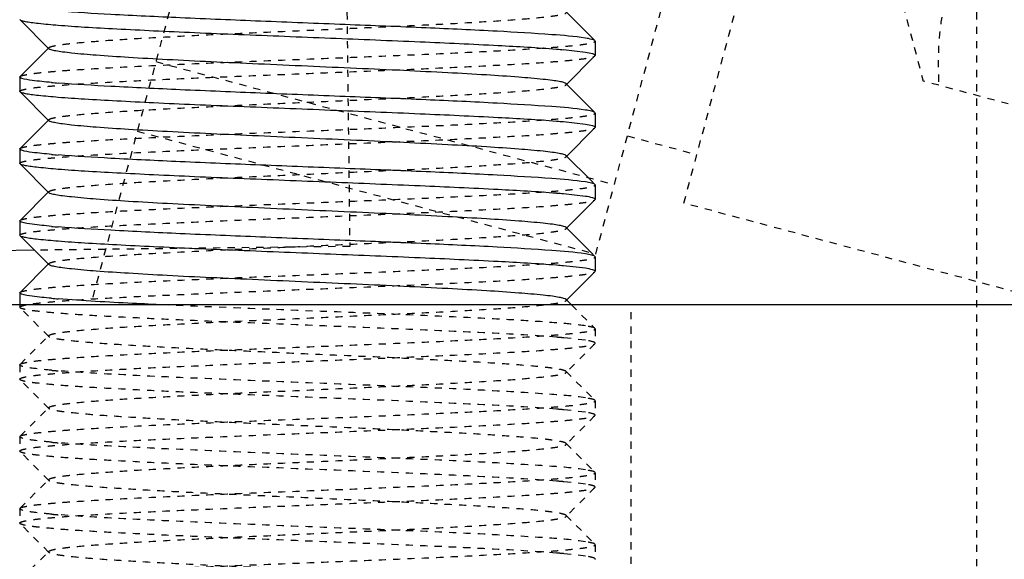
# Model space of a CAD drawing. Header units: millimetres. Extents: x -24622 to 2009, y -1603 to 2074.
# Tile 162 of 256: x 463.14 to 476.83, y 1125.61 to 1133.11. Entities that reach past the tile are written whole.
import ezdxf

# ---------------------------------------------------------------- set-up
doc = ezdxf.new("R2010")
doc.units = ezdxf.units.MM
doc.linetypes.add('HIDDEN', pattern=[0.2, 0.1, -0.1])
doc.layers.add('02___PRT_ALL_AXES', color=7, linetype='Continuous')
doc.layers.add('DEFAULT_2', color=8, linetype='HIDDEN')

msp = doc.modelspace()

# ---------------------------------------------------------------- linework, layer by layer
at = {"color": 7, "linetype": 'Continuous'}
for p, q in [((463.147, 1133.103), (463.144, 1133.109)), ((463.547, 1132.702), (463.147, 1133.103)), ((470.74, 1133.216), (471.082, 1132.874)), ((463.147, 1132.316), (463.547, 1132.716)), ((471.144, 1132.809), (471.141, 1132.816)), ((471.144, 1132.809), (471.144, 1132.609)), ((471.008, 1132.651), (470.704, 1132.685)), ((471.141, 1132.603), (470.74, 1132.202)), ((463.144, 1132.309), (463.144, 1132.109)), ((470.74, 1132.216), (471.082, 1131.874)), ((463.147, 1132.103), (463.144, 1132.109)), ((463.547, 1131.702), (463.147, 1132.103)), ((471.144, 1131.809), (471.141, 1131.816)), ((471.144, 1131.809), (471.144, 1131.609)), ((463.147, 1131.316), (463.547, 1131.716)), ((471.008, 1131.651), (470.704, 1131.685)), ((471.141, 1131.603), (470.74, 1131.202)), ((463.144, 1131.309), (463.144, 1131.109)), ((470.74, 1131.216), (471.082, 1130.874)), ((463.147, 1131.103), (463.144, 1131.109)), ((463.547, 1130.702), (463.147, 1131.103)), ((471.144, 1130.809), (471.141, 1130.816)), ((471.144, 1130.809), (471.144, 1130.609)), ((463.147, 1130.316), (463.547, 1130.716)), ((471.008, 1130.651), (470.704, 1130.685)), ((471.141, 1130.603), (470.74, 1130.202)), ((463.144, 1130.309), (463.144, 1130.109)), ((463.147, 1130.103), (463.144, 1130.109)), ((463.547, 1129.702), (463.147, 1130.103)), ((470.74, 1130.216), (471.082, 1129.874)), ((463.348, 1129.902), (448.734, 1129.723)), ((471.144, 1129.809), (471.141, 1129.816)), ((463.147, 1129.316), (463.547, 1129.716)), ((471.008, 1129.651), (470.704, 1129.685)), ((471.144, 1129.809), (471.144, 1129.609)), ((471.141, 1129.603), (470.74, 1129.202)), ((463.144, 1129.309), (463.144, 1129.142)), ((492.144, 1129.142), (342.144, 1129.142)), ((470.74, 1129.216), (470.814, 1129.142))]:
    msp.add_line(p, q, dxfattribs=at)
for centre, start, end in [((469.613, 1120.152), 85.0237, 85.4618), ((464.675, 1144.766), 265.0237, 265.4618), ((469.613, 1119.152), 85.0237, 85.4618), ((464.675, 1143.766), 265.0237, 265.4618), ((469.613, 1118.152), 85.0237, 85.4618), ((464.675, 1142.766), 265.0237, 265.4618), ((469.613, 1117.152), 85.0237, 85.4618), ((464.675, 1141.766), 265.0237, 265.4618)]:
    msp.add_arc(centre, 12.58, start, end, dxfattribs=at)
for points, start_tangent, end_tangent in [([(470.608, 1132.693), (469.796, 1132.744), (468.711, 1132.795), (467.465, 1132.846), (466.186, 1132.898), (465.575, 1132.923), (465.005, 1132.949), (464.491, 1132.975), (464.045, 1133), (463.679, 1133.026), (463.403, 1133.052), (463.301, 1133.064), (463.224, 1133.077), (463.173, 1133.09), (463.147, 1133.103)], (-0.99685, 0.079313), (-0.709307, 0.7049)), ([(471.008, 1132.851), (470.541, 1132.898), (469.781, 1132.945), (468.795, 1132.992), (467.666, 1133.038), (466.492, 1133.085), (465.375, 1133.132), (464.41, 1133.179), (463.68, 1133.226)], (-0.988371, 0.152064), (-0.99685, 0.079313)), ([(471.141, 1132.816), (471.098, 1132.833), (471.008, 1132.851)], (-0.709306, 0.704901), (-0.988371, 0.152064)), ([(470.74, 1132.216), (470.709, 1132.232), (470.645, 1132.247), (470.549, 1132.262), (470.422, 1132.277), (470.081, 1132.307), (469.633, 1132.338), (469.094, 1132.368), (468.485, 1132.399), (467.827, 1132.429), (467.144, 1132.459), (466.461, 1132.49), (465.803, 1132.52), (465.194, 1132.55), (464.655, 1132.581), (464.207, 1132.611), (463.865, 1132.642), (463.739, 1132.657), (463.643, 1132.672), (463.579, 1132.687), (463.547, 1132.702)], (-0.70836, 0.705852), (-0.705527, 0.708683)), ([(471.144, 1132.609), (471.135, 1132.62), (471.11, 1132.63), (471.008, 1132.651)], (0, 1), (-0.988371, 0.152064)), ([(463.167, 1132.292), (463.157, 1132.296), (463.144, 1132.309)], (-0.937552, 0.347846), (0, 1)), ([(463.584, 1132.234), (463.317, 1132.262), (463.171, 1132.291)], (-0.996214, 0.086932), (-0.946025, 0.324093)), ([(471.008, 1131.851), (470.541, 1131.898), (469.781, 1131.945), (468.795, 1131.992), (467.666, 1132.038), (466.492, 1132.085), (465.375, 1132.132), (464.41, 1132.179), (463.68, 1132.226)], (-0.988371, 0.152064), (-0.99685, 0.079313)), ([(470.608, 1131.693), (469.796, 1131.744), (468.711, 1131.795), (467.465, 1131.846), (466.186, 1131.898), (465.575, 1131.923), (465.005, 1131.949), (464.491, 1131.975), (464.045, 1132), (463.679, 1132.026), (463.403, 1132.052), (463.301, 1132.064), (463.224, 1132.077), (463.173, 1132.09), (463.147, 1132.103)], (-0.99685, 0.079313), (-0.709307, 0.7049)), ([(471.141, 1131.816), (471.098, 1131.833), (471.008, 1131.851)], (-0.709306, 0.704901), (-0.988371, 0.152064)), ([(470.74, 1131.216), (470.709, 1131.232), (470.645, 1131.247), (470.549, 1131.262), (470.422, 1131.277), (470.081, 1131.307), (469.633, 1131.338), (469.094, 1131.368), (468.485, 1131.399), (467.827, 1131.429), (467.144, 1131.459), (466.461, 1131.49), (465.803, 1131.52), (465.194, 1131.55), (464.655, 1131.581), (464.207, 1131.611), (463.865, 1131.642), (463.739, 1131.657), (463.643, 1131.672), (463.579, 1131.687), (463.547, 1131.702)], (-0.70836, 0.705852), (-0.705527, 0.708683)), ([(471.144, 1131.609), (471.135, 1131.62), (471.11, 1131.63), (471.008, 1131.651)], (0, 1), (-0.988371, 0.152064)), ([(463.167, 1131.292), (463.157, 1131.296), (463.144, 1131.309)], (-0.937552, 0.347846), (0, 1)), ([(463.584, 1131.234), (463.317, 1131.262), (463.171, 1131.291)], (-0.996214, 0.086932), (-0.946025, 0.324093)), ([(471.008, 1130.851), (470.541, 1130.898), (469.781, 1130.945), (468.795, 1130.992), (467.666, 1131.038), (466.492, 1131.085), (465.375, 1131.132), (464.41, 1131.179), (463.68, 1131.226)], (-0.988371, 0.152064), (-0.99685, 0.079313)), ([(470.608, 1130.693), (469.796, 1130.744), (468.711, 1130.795), (467.465, 1130.846), (466.186, 1130.898), (465.575, 1130.923), (465.005, 1130.949), (464.491, 1130.975), (464.045, 1131), (463.679, 1131.026), (463.403, 1131.052), (463.301, 1131.064), (463.224, 1131.077), (463.173, 1131.09), (463.147, 1131.103)], (-0.99685, 0.079313), (-0.709307, 0.7049)), ([(471.141, 1130.816), (471.098, 1130.833), (471.008, 1130.851)], (-0.709306, 0.704901), (-0.988371, 0.152064)), ([(470.74, 1130.216), (470.709, 1130.231), (470.645, 1130.247), (470.549, 1130.262), (470.422, 1130.277), (470.081, 1130.307), (469.632, 1130.338), (469.094, 1130.368), (468.484, 1130.399), (467.826, 1130.429), (467.144, 1130.459), (466.461, 1130.49), (465.803, 1130.52), (465.194, 1130.55), (464.655, 1130.581), (464.207, 1130.611), (463.865, 1130.642), (463.739, 1130.657), (463.643, 1130.672), (463.579, 1130.687), (463.547, 1130.702)], (-0.710043, 0.704159), (-0.705527, 0.708683)), ([(471.144, 1130.609), (471.135, 1130.62), (471.11, 1130.63), (471.008, 1130.651)], (0, 1), (-0.988371, 0.152064)), ([(463.167, 1130.292), (463.157, 1130.296), (463.144, 1130.309)], (-0.937552, 0.347846), (0, 1)), ([(463.584, 1130.234), (463.317, 1130.262), (463.171, 1130.291)], (-0.996214, 0.086932), (-0.946025, 0.324093)), ([(470.608, 1129.693), (469.796, 1129.744), (468.711, 1129.795), (467.465, 1129.846), (466.186, 1129.898), (465.575, 1129.923), (465.005, 1129.949), (464.491, 1129.975), (464.045, 1130), (463.679, 1130.026), (463.403, 1130.052), (463.301, 1130.064), (463.224, 1130.077), (463.173, 1130.09), (463.147, 1130.103)], (-0.99685, 0.079313), (-0.709307, 0.7049)), ([(471.008, 1129.851), (470.541, 1129.898), (469.781, 1129.945), (468.795, 1129.992), (467.666, 1130.038), (466.492, 1130.085), (465.375, 1130.132), (464.41, 1130.179), (463.68, 1130.226)], (-0.988371, 0.152064), (-0.99685, 0.079313)), ([(471.141, 1129.816), (471.098, 1129.833), (471.008, 1129.851)], (-0.709306, 0.704901), (-0.988371, 0.152064)), ([(470.74, 1129.216), (470.709, 1129.232), (470.645, 1129.247), (470.549, 1129.262), (470.422, 1129.277), (470.081, 1129.307), (469.633, 1129.338), (469.094, 1129.368), (468.485, 1129.399), (467.827, 1129.429), (467.144, 1129.459), (466.461, 1129.49), (465.803, 1129.52), (465.194, 1129.55), (464.655, 1129.581), (464.207, 1129.611), (463.865, 1129.642), (463.739, 1129.657), (463.643, 1129.672), (463.579, 1129.687), (463.547, 1129.702)], (-0.70836, 0.705852), (-0.705527, 0.708683)), ([(471.144, 1129.609), (471.135, 1129.62), (471.11, 1129.63), (471.008, 1129.651)], (0, 1), (-0.988371, 0.152064)), ([(463.167, 1129.292), (463.157, 1129.296), (463.144, 1129.309)], (-0.937552, 0.347846), (0, 1)), ([(463.584, 1129.234), (463.317, 1129.262), (463.171, 1129.291)], (-0.996214, 0.086932), (-0.946025, 0.324093)), ([(465.149, 1129.142), (464.712, 1129.163), (463.68, 1129.226)], (-0.998948, 0.04586), (-0.99685, 0.079313))]:
    msp.add_spline(points, degree=3, dxfattribs=dict(at, start_tangent=start_tangent, end_tangent=end_tangent))
at = {"layer": '02___PRT_ALL_AXES', "color": 7, "linetype": 'Continuous'}
for p, q in [((471.144, 1132.809), (471.144, 1132.609)), ((463.144, 1132.309), (463.144, 1132.109)), ((471.144, 1131.809), (471.144, 1131.609)), ((463.144, 1131.309), (463.144, 1131.109)), ((471.144, 1130.809), (471.144, 1130.609)), ((463.144, 1130.309), (463.144, 1130.109)), ((471.144, 1129.809), (471.144, 1129.609)), ((463.144, 1129.309), (463.144, 1129.142))]:
    msp.add_line(p, q, dxfattribs=at)
at = {"layer": '02___PRT_ALL_AXES', "color": 8, "linetype": 'HIDDEN'}
for p, q in [((471.644, 1129.142), (462.644, 1129.142)), ((463.144, 1129.142), (463.144, 1129.109)), ((471.644, 1119.142), (471.644, 1129.142)), ((471.144, 1128.809), (471.144, 1128.609)), ((463.144, 1128.309), (463.144, 1128.109)), ((471.144, 1127.809), (471.144, 1127.609)), ((463.144, 1127.309), (463.144, 1127.109)), ((471.144, 1126.809), (471.144, 1126.609)), ((463.144, 1126.309), (463.144, 1126.109)), ((471.144, 1125.809), (471.144, 1125.609))]:
    msp.add_line(p, q, dxfattribs=at)
at = {"layer": 'DEFAULT_2', "color": 8, "linetype": 'HIDDEN'}
for p, q in [((468.015, 1143.642), (464.13, 1129.142)), ((467.583, 1142.209), (467.732, 1129.955)), ((471.152, 1129.849), (474.258, 1141.44)), ((472.377, 1130.556), (474.965, 1140.215)), ((476.444, 1135.209), (476.444, 1119.142)), ((474.959, 1135.041), (475.706, 1132.252)), ((471.082, 1132.874), (471.141, 1132.816)), ((463.547, 1132.702), (463.547, 1132.716)), ((471.141, 1132.603), (471.144, 1132.609)), ((465.036, 1132.523), (471.411, 1130.815)), ((463.144, 1132.309), (463.147, 1132.316)), ((477.854, 1131.677), (475.706, 1132.252)), ((471.082, 1131.874), (471.141, 1131.816)), ((463.547, 1131.702), (463.547, 1131.716)), ((471.141, 1131.603), (471.144, 1131.609)), ((464.777, 1131.557), (471.152, 1129.849)), ((471.592, 1131.491), (472.558, 1131.232)), ((463.144, 1131.309), (463.147, 1131.316)), ((471.082, 1130.874), (471.141, 1130.816)), ((463.547, 1130.702), (463.547, 1130.716)), ((471.141, 1130.603), (471.144, 1130.609)), ((477.207, 1129.262), (472.377, 1130.556)), ((463.144, 1130.309), (463.147, 1130.316)), ((470.744, 1130.209), (470.74, 1130.216)), ((470.74, 1130.202), (470.744, 1130.209)), ((467.732, 1129.955), (463.348, 1129.902)), ((471.082, 1129.874), (471.141, 1129.816)), ((463.547, 1129.702), (463.547, 1129.716)), ((471.141, 1129.603), (471.144, 1129.609)), ((463.144, 1129.309), (463.147, 1129.316)), ((463.144, 1129.142), (463.144, 1129.109)), ((470.814, 1129.142), (471.141, 1128.816)), ((463.147, 1129.103), (463.144, 1129.109)), ((463.547, 1128.702), (463.147, 1129.103)), ((471.144, 1128.809), (471.141, 1128.816)), ((471.144, 1128.809), (471.144, 1128.609)), ((463.147, 1128.316), (463.547, 1128.716)), ((463.547, 1128.702), (463.547, 1128.716)), ((471.008, 1128.651), (470.704, 1128.685)), ((471.141, 1128.603), (470.74, 1128.202)), ((471.141, 1128.603), (471.144, 1128.609)), ((463.144, 1128.309), (463.147, 1128.316)), ((463.144, 1128.309), (463.144, 1128.109)), ((470.74, 1128.216), (471.141, 1127.816)), ((463.147, 1128.103), (463.144, 1128.109)), ((463.547, 1127.702), (463.147, 1128.103)), ((471.144, 1127.809), (471.141, 1127.816)), ((471.144, 1127.809), (471.144, 1127.609)), ((463.147, 1127.316), (463.547, 1127.716)), ((463.547, 1127.702), (463.547, 1127.716)), ((471.008, 1127.651), (470.704, 1127.685)), ((471.141, 1127.603), (470.74, 1127.202)), ((471.141, 1127.603), (471.144, 1127.609)), ((463.144, 1127.309), (463.147, 1127.316)), ((463.144, 1127.309), (463.144, 1127.109)), ((470.74, 1127.216), (471.141, 1126.816)), ((463.147, 1127.103), (463.144, 1127.109)), ((463.547, 1126.702), (463.147, 1127.103)), ((471.144, 1126.809), (471.141, 1126.816)), ((471.144, 1126.809), (471.144, 1126.609)), ((463.147, 1126.316), (463.547, 1126.716)), ((463.547, 1126.702), (463.547, 1126.716)), ((471.008, 1126.651), (470.704, 1126.685)), ((471.141, 1126.603), (470.74, 1126.202)), ((471.141, 1126.603), (471.144, 1126.609)), ((463.144, 1126.309), (463.147, 1126.316)), ((463.144, 1126.309), (463.144, 1126.109)), ((470.74, 1126.216), (471.141, 1125.816)), ((470.744, 1126.209), (470.74, 1126.216)), ((470.74, 1126.202), (470.744, 1126.209)), ((463.147, 1126.103), (463.144, 1126.109)), ((463.547, 1125.702), (463.147, 1126.103)), ((463.147, 1125.316), (463.547, 1125.716)), ((463.547, 1125.702), (463.547, 1125.716)), ((471.144, 1125.809), (471.141, 1125.816)), ((471.144, 1125.809), (471.144, 1125.609)), ((471.008, 1125.651), (470.704, 1125.685)), ((471.141, 1125.603), (471.144, 1125.609))]:
    msp.add_line(p, q, dxfattribs=at)
for centre, start, end in [((469.613, 1116.152), 85.0237, 85.4618), ((464.675, 1140.766), 265.0237, 265.4618), ((469.613, 1115.152), 85.0237, 85.4618), ((464.675, 1139.766), 265.0237, 265.4618), ((469.613, 1114.152), 85.0237, 85.4618), ((464.675, 1138.766), 265.0237, 265.4618), ((469.613, 1113.152), 85.0237, 85.4618)]:
    msp.add_arc(centre, 12.58, start, end, dxfattribs=at)
for points, start_tangent, end_tangent in [([(476.569, 1134.609), (476.03, 1133.46), (475.922, 1132.194)], (-0.55099, -0.834512), (0.059915, -0.998203)), ([(463.547, 1132.716), (463.579, 1132.732), (463.643, 1132.747), (463.739, 1132.762), (463.865, 1132.777), (464.207, 1132.807), (464.655, 1132.838), (465.194, 1132.868), (465.803, 1132.899), (466.461, 1132.929), (467.144, 1132.959), (467.827, 1132.99), (468.485, 1133.02), (469.094, 1133.05), (469.633, 1133.081), (470.081, 1133.111), (470.422, 1133.142), (470.549, 1133.157), (470.645, 1133.172), (470.709, 1133.187), (470.74, 1133.202)], (0.705524, 0.708686), (0.708363, 0.705849)), ([(463.147, 1132.316), (463.181, 1132.331), (463.253, 1132.346), (463.361, 1132.362), (463.504, 1132.377), (463.682, 1132.393), (463.892, 1132.408), (464.401, 1132.439), (465.014, 1132.47), (465.706, 1132.501), (466.452, 1132.532), (467.224, 1132.562), (467.993, 1132.593), (468.73, 1132.624), (469.407, 1132.655), (470, 1132.686), (470.486, 1132.717), (470.683, 1132.732), (470.847, 1132.748), (470.976, 1132.763), (471.069, 1132.778), (471.125, 1132.794), (471.144, 1132.809)], (0.709306, 0.704901), (0, 1)), ([(463.144, 1132.109), (463.163, 1132.125), (463.219, 1132.14), (463.312, 1132.156), (463.441, 1132.171), (463.605, 1132.186), (463.801, 1132.202), (464.287, 1132.233), (464.88, 1132.264), (465.558, 1132.294), (466.295, 1132.325), (467.064, 1132.356), (467.836, 1132.387), (468.582, 1132.418), (469.274, 1132.449), (469.887, 1132.48), (470.396, 1132.51), (470.606, 1132.526), (470.784, 1132.541), (470.927, 1132.557), (471.035, 1132.572), (471.106, 1132.588), (471.141, 1132.603)], (0, 1), (0.709307, 0.7049)), ([(463.547, 1131.716), (463.579, 1131.732), (463.643, 1131.747), (463.739, 1131.762), (463.865, 1131.777), (464.207, 1131.807), (464.655, 1131.838), (465.194, 1131.868), (465.803, 1131.899), (466.461, 1131.929), (467.144, 1131.959), (467.827, 1131.99), (468.485, 1132.02), (469.094, 1132.05), (469.633, 1132.081), (470.081, 1132.111), (470.422, 1132.142), (470.549, 1132.157), (470.645, 1132.172), (470.709, 1132.187), (470.74, 1132.202)], (0.705524, 0.708686), (0.708363, 0.705849)), ([(470.74, 1132.202), (470.744, 1132.209), (470.74, 1132.216)], (0.708363, 0.705849), (-0.70836, 0.705852)), ([(463.147, 1131.316), (463.181, 1131.331), (463.253, 1131.346), (463.361, 1131.362), (463.504, 1131.377), (463.682, 1131.393), (463.892, 1131.408), (464.401, 1131.439), (465.014, 1131.47), (465.706, 1131.501), (466.452, 1131.532), (467.224, 1131.562), (467.993, 1131.593), (468.73, 1131.624), (469.407, 1131.655), (470, 1131.686), (470.486, 1131.717), (470.683, 1131.732), (470.847, 1131.748), (470.976, 1131.763), (471.069, 1131.778), (471.125, 1131.794), (471.144, 1131.809)], (0.709306, 0.704901), (0, 1)), ([(463.144, 1131.109), (463.163, 1131.125), (463.219, 1131.14), (463.312, 1131.156), (463.441, 1131.171), (463.605, 1131.186), (463.801, 1131.202), (464.287, 1131.233), (464.88, 1131.264), (465.558, 1131.294), (466.295, 1131.325), (467.064, 1131.356), (467.836, 1131.387), (468.582, 1131.418), (469.274, 1131.449), (469.887, 1131.48), (470.396, 1131.51), (470.606, 1131.526), (470.784, 1131.541), (470.927, 1131.557), (471.035, 1131.572), (471.106, 1131.588), (471.141, 1131.603)], (0, 1), (0.709307, 0.7049)), ([(463.547, 1130.716), (463.579, 1130.732), (463.643, 1130.747), (463.739, 1130.762), (463.865, 1130.777), (464.207, 1130.807), (464.655, 1130.838), (465.194, 1130.868), (465.803, 1130.899), (466.461, 1130.929), (467.144, 1130.959), (467.827, 1130.99), (468.485, 1131.02), (469.094, 1131.05), (469.633, 1131.081), (470.081, 1131.111), (470.422, 1131.142), (470.549, 1131.157), (470.645, 1131.172), (470.709, 1131.187), (470.74, 1131.202)], (0.705524, 0.708686), (0.708363, 0.705849)), ([(470.74, 1131.202), (470.744, 1131.209), (470.74, 1131.216)], (0.708363, 0.705849), (-0.70836, 0.705852)), ([(463.147, 1130.316), (463.181, 1130.331), (463.253, 1130.346), (463.361, 1130.362), (463.504, 1130.377), (463.682, 1130.393), (463.892, 1130.408), (464.401, 1130.439), (465.014, 1130.47), (465.706, 1130.501), (466.452, 1130.532), (467.224, 1130.562), (467.993, 1130.593), (468.73, 1130.624), (469.407, 1130.655), (470, 1130.686), (470.486, 1130.717), (470.683, 1130.732), (470.847, 1130.748), (470.976, 1130.763), (471.069, 1130.778), (471.125, 1130.794), (471.144, 1130.809)], (0.709306, 0.704901), (0, 1)), ([(463.144, 1130.109), (463.163, 1130.125), (463.219, 1130.14), (463.312, 1130.156), (463.441, 1130.171), (463.605, 1130.186), (463.801, 1130.202), (464.287, 1130.233), (464.88, 1130.264), (465.558, 1130.294), (466.295, 1130.325), (467.064, 1130.356), (467.836, 1130.387), (468.582, 1130.418), (469.274, 1130.449), (469.887, 1130.48), (470.396, 1130.51), (470.606, 1130.526), (470.784, 1130.541), (470.927, 1130.557), (471.035, 1130.572), (471.106, 1130.588), (471.141, 1130.603)], (0, 1), (0.709307, 0.7049)), ([(463.547, 1129.716), (463.579, 1129.732), (463.643, 1129.747), (463.739, 1129.762), (463.865, 1129.777), (464.207, 1129.807), (464.655, 1129.838), (465.194, 1129.868), (465.803, 1129.899), (466.461, 1129.929), (467.144, 1129.959), (467.826, 1129.99), (468.484, 1130.02), (469.094, 1130.05), (469.632, 1130.081), (470.081, 1130.111), (470.422, 1130.141), (470.549, 1130.157), (470.645, 1130.172), (470.709, 1130.187), (470.74, 1130.202)], (0.705524, 0.708686), (0.710046, 0.704156)), ([(463.147, 1129.316), (463.181, 1129.331), (463.253, 1129.346), (463.361, 1129.362), (463.504, 1129.377), (463.682, 1129.393), (463.892, 1129.408), (464.401, 1129.439), (465.014, 1129.47), (465.706, 1129.501), (466.452, 1129.532), (467.224, 1129.562), (467.993, 1129.593), (468.73, 1129.624), (469.407, 1129.655), (470, 1129.686), (470.486, 1129.717), (470.683, 1129.732), (470.847, 1129.748), (470.976, 1129.763), (471.069, 1129.778), (471.125, 1129.794), (471.144, 1129.809)], (0.709306, 0.704901), (0, 1)), ([(463.144, 1129.109), (463.163, 1129.125), (463.219, 1129.14), (463.312, 1129.156), (463.441, 1129.171), (463.605, 1129.186), (463.801, 1129.202), (464.287, 1129.233), (464.88, 1129.264), (465.558, 1129.294), (466.295, 1129.325), (467.064, 1129.356), (467.836, 1129.387), (468.582, 1129.418), (469.274, 1129.449), (469.887, 1129.48), (470.396, 1129.51), (470.606, 1129.526), (470.784, 1129.541), (470.927, 1129.557), (471.035, 1129.572), (471.106, 1129.588), (471.141, 1129.603)], (0, 1), (0.709307, 0.7049)), ([(463.547, 1128.716), (463.579, 1128.732), (463.643, 1128.747), (463.739, 1128.762), (463.865, 1128.777), (464.207, 1128.807), (464.655, 1128.838), (465.194, 1128.868), (465.803, 1128.899), (466.461, 1128.929), (467.144, 1128.959), (467.827, 1128.99), (468.485, 1129.02), (469.094, 1129.05), (469.633, 1129.081), (470.081, 1129.111), (470.422, 1129.142), (470.549, 1129.157), (470.645, 1129.172), (470.709, 1129.187), (470.74, 1129.202)], (0.705524, 0.708686), (0.708363, 0.705849)), ([(471.008, 1128.851), (470.672, 1128.887), (470.152, 1128.924), (469.475, 1128.96), (468.677, 1128.997), (466.886, 1129.07), (465.149, 1129.142)], (-0.988371, 0.152064), (-0.998948, 0.04586)), ([(470.74, 1129.202), (470.744, 1129.209), (470.74, 1129.216)], (0.708363, 0.705849), (-0.70836, 0.705852)), ([(470.608, 1128.693), (469.796, 1128.744), (468.711, 1128.795), (467.465, 1128.846), (466.186, 1128.898), (465.575, 1128.923), (465.005, 1128.949), (464.491, 1128.975), (464.045, 1129), (463.679, 1129.026), (463.403, 1129.052), (463.301, 1129.064), (463.224, 1129.077), (463.173, 1129.09), (463.147, 1129.103)], (-0.99685, 0.079313), (-0.709307, 0.7049)), ([(463.147, 1128.316), (463.181, 1128.331), (463.253, 1128.346), (463.361, 1128.362), (463.504, 1128.377), (463.682, 1128.393), (463.892, 1128.408), (464.401, 1128.439), (465.014, 1128.47), (465.706, 1128.501), (466.452, 1128.532), (467.224, 1128.562), (467.993, 1128.593), (468.73, 1128.624), (469.407, 1128.655), (470, 1128.686), (470.486, 1128.717), (470.683, 1128.732), (470.847, 1128.748), (470.976, 1128.763), (471.069, 1128.778), (471.125, 1128.794), (471.144, 1128.809)], (0.709306, 0.704901), (0, 1)), ([(471.141, 1128.816), (471.098, 1128.833), (471.008, 1128.851)], (-0.709306, 0.704901), (-0.988371, 0.152064)), ([(463.144, 1128.109), (463.163, 1128.125), (463.219, 1128.14), (463.312, 1128.156), (463.441, 1128.171), (463.605, 1128.186), (463.801, 1128.202), (464.287, 1128.233), (464.88, 1128.264), (465.558, 1128.294), (466.295, 1128.325), (467.064, 1128.356), (467.836, 1128.387), (468.582, 1128.418), (469.274, 1128.449), (469.887, 1128.48), (470.396, 1128.51), (470.606, 1128.526), (470.784, 1128.541), (470.927, 1128.557), (471.035, 1128.572), (471.106, 1128.588), (471.141, 1128.603)], (0, 1), (0.709307, 0.7049)), ([(470.74, 1128.216), (470.709, 1128.232), (470.645, 1128.247), (470.549, 1128.262), (470.422, 1128.277), (470.081, 1128.307), (469.633, 1128.338), (469.094, 1128.368), (468.485, 1128.399), (467.827, 1128.429), (467.144, 1128.459), (466.461, 1128.49), (465.803, 1128.52), (465.194, 1128.55), (464.655, 1128.581), (464.207, 1128.611), (463.865, 1128.642), (463.739, 1128.657), (463.643, 1128.672), (463.579, 1128.687), (463.547, 1128.702)], (-0.70836, 0.705852), (-0.705527, 0.708683)), ([(471.144, 1128.609), (471.135, 1128.62), (471.11, 1128.63), (471.008, 1128.651)], (0, 1), (-0.988371, 0.152064)), ([(463.167, 1128.292), (463.157, 1128.296), (463.144, 1128.309)], (-0.937552, 0.347846), (0, 1)), ([(463.584, 1128.234), (463.317, 1128.262), (463.171, 1128.291)], (-0.996214, 0.086932), (-0.946025, 0.324093)), ([(463.547, 1127.716), (463.579, 1127.732), (463.643, 1127.747), (463.739, 1127.762), (463.865, 1127.777), (464.207, 1127.807), (464.655, 1127.838), (465.194, 1127.868), (465.803, 1127.899), (466.461, 1127.929), (467.144, 1127.959), (467.827, 1127.99), (468.485, 1128.02), (469.094, 1128.05), (469.633, 1128.081), (470.081, 1128.111), (470.422, 1128.142), (470.549, 1128.157), (470.645, 1128.172), (470.709, 1128.187), (470.74, 1128.202)], (0.705524, 0.708686), (0.708363, 0.705849)), ([(471.008, 1127.851), (470.541, 1127.898), (469.781, 1127.945), (468.795, 1127.992), (467.666, 1128.038), (466.492, 1128.085), (465.375, 1128.132), (464.41, 1128.179), (463.68, 1128.226)], (-0.988371, 0.152064), (-0.99685, 0.079313)), ([(470.74, 1128.202), (470.744, 1128.209), (470.74, 1128.216)], (0.708363, 0.705849), (-0.70836, 0.705852)), ([(470.608, 1127.693), (469.796, 1127.744), (468.711, 1127.795), (467.465, 1127.846), (466.186, 1127.898), (465.575, 1127.923), (465.005, 1127.949), (464.491, 1127.975), (464.045, 1128), (463.679, 1128.026), (463.403, 1128.052), (463.301, 1128.064), (463.224, 1128.077), (463.173, 1128.09), (463.147, 1128.103)], (-0.99685, 0.079313), (-0.709307, 0.7049)), ([(463.147, 1127.316), (463.181, 1127.331), (463.253, 1127.346), (463.361, 1127.362), (463.504, 1127.377), (463.682, 1127.393), (463.892, 1127.408), (464.401, 1127.439), (465.014, 1127.47), (465.706, 1127.501), (466.452, 1127.532), (467.224, 1127.562), (467.993, 1127.593), (468.73, 1127.624), (469.407, 1127.655), (470, 1127.686), (470.486, 1127.717), (470.683, 1127.732), (470.847, 1127.748), (470.976, 1127.763), (471.069, 1127.778), (471.125, 1127.794), (471.144, 1127.809)], (0.709306, 0.704901), (0, 1)), ([(471.141, 1127.816), (471.098, 1127.833), (471.008, 1127.851)], (-0.709306, 0.704901), (-0.988371, 0.152064)), ([(470.74, 1127.216), (470.709, 1127.232), (470.645, 1127.247), (470.549, 1127.262), (470.422, 1127.277), (470.081, 1127.307), (469.633, 1127.338), (469.094, 1127.368), (468.485, 1127.399), (467.827, 1127.429), (467.144, 1127.459), (466.461, 1127.49), (465.803, 1127.52), (465.194, 1127.55), (464.655, 1127.581), (464.207, 1127.611), (463.865, 1127.642), (463.739, 1127.657), (463.643, 1127.672), (463.579, 1127.687), (463.547, 1127.702)], (-0.70836, 0.705852), (-0.705527, 0.708683)), ([(471.144, 1127.609), (471.135, 1127.62), (471.11, 1127.63), (471.008, 1127.651)], (0, 1), (-0.988371, 0.152064)), ([(463.144, 1127.109), (463.163, 1127.125), (463.219, 1127.14), (463.312, 1127.156), (463.441, 1127.171), (463.605, 1127.186), (463.801, 1127.202), (464.287, 1127.233), (464.88, 1127.264), (465.558, 1127.294), (466.295, 1127.325), (467.064, 1127.356), (467.836, 1127.387), (468.582, 1127.418), (469.274, 1127.449), (469.887, 1127.48), (470.396, 1127.51), (470.606, 1127.526), (470.784, 1127.541), (470.927, 1127.557), (471.035, 1127.572), (471.106, 1127.588), (471.141, 1127.603)], (0, 1), (0.709307, 0.7049)), ([(463.167, 1127.292), (463.157, 1127.296), (463.144, 1127.309)], (-0.937552, 0.347846), (0, 1)), ([(463.584, 1127.234), (463.317, 1127.262), (463.171, 1127.291)], (-0.996214, 0.086932), (-0.946025, 0.324093)), ([(471.008, 1126.851), (470.541, 1126.898), (469.781, 1126.945), (468.795, 1126.992), (467.666, 1127.038), (466.492, 1127.085), (465.375, 1127.132), (464.41, 1127.179), (463.68, 1127.226)], (-0.988371, 0.152064), (-0.99685, 0.079313)), ([(470.74, 1127.202), (470.744, 1127.209), (470.74, 1127.216)], (0.708363, 0.705849), (-0.70836, 0.705852)), ([(470.608, 1126.693), (469.796, 1126.744), (468.711, 1126.795), (467.465, 1126.846), (466.186, 1126.898), (465.575, 1126.923), (465.005, 1126.949), (464.491, 1126.975), (464.045, 1127), (463.679, 1127.026), (463.403, 1127.052), (463.301, 1127.064), (463.224, 1127.077), (463.173, 1127.09), (463.147, 1127.103)], (-0.99685, 0.079313), (-0.709307, 0.7049)), ([(463.547, 1126.716), (463.579, 1126.732), (463.643, 1126.747), (463.739, 1126.762), (463.865, 1126.777), (464.207, 1126.807), (464.655, 1126.838), (465.194, 1126.868), (465.803, 1126.899), (466.461, 1126.929), (467.144, 1126.959), (467.827, 1126.99), (468.485, 1127.02), (469.094, 1127.05), (469.633, 1127.081), (470.081, 1127.111), (470.422, 1127.142), (470.549, 1127.157), (470.645, 1127.172), (470.709, 1127.187), (470.74, 1127.202)], (0.705524, 0.708686), (0.708363, 0.705849)), ([(463.147, 1126.316), (463.181, 1126.331), (463.253, 1126.346), (463.361, 1126.362), (463.504, 1126.377), (463.682, 1126.393), (463.892, 1126.408), (464.401, 1126.439), (465.014, 1126.47), (465.706, 1126.501), (466.452, 1126.532), (467.224, 1126.562), (467.993, 1126.593), (468.73, 1126.624), (469.407, 1126.655), (470, 1126.686), (470.486, 1126.717), (470.683, 1126.732), (470.847, 1126.748), (470.976, 1126.763), (471.069, 1126.778), (471.125, 1126.794), (471.144, 1126.809)], (0.709306, 0.704901), (0, 1)), ([(471.141, 1126.816), (471.098, 1126.833), (471.008, 1126.851)], (-0.709306, 0.704901), (-0.988371, 0.152064)), ([(470.74, 1126.216), (470.709, 1126.231), (470.645, 1126.247), (470.549, 1126.262), (470.422, 1126.277), (470.081, 1126.307), (469.632, 1126.338), (469.094, 1126.368), (468.484, 1126.399), (467.826, 1126.429), (467.144, 1126.459), (466.461, 1126.49), (465.803, 1126.52), (465.194, 1126.55), (464.655, 1126.581), (464.207, 1126.611), (463.865, 1126.642), (463.739, 1126.657), (463.643, 1126.672), (463.579, 1126.687), (463.547, 1126.702)], (-0.710043, 0.704159), (-0.705527, 0.708683)), ([(463.144, 1126.109), (463.163, 1126.125), (463.219, 1126.14), (463.312, 1126.156), (463.441, 1126.171), (463.605, 1126.186), (463.801, 1126.202), (464.287, 1126.233), (464.88, 1126.264), (465.558, 1126.294), (466.295, 1126.325), (467.064, 1126.356), (467.836, 1126.387), (468.582, 1126.418), (469.274, 1126.449), (469.887, 1126.48), (470.396, 1126.51), (470.606, 1126.526), (470.784, 1126.541), (470.927, 1126.557), (471.035, 1126.572), (471.106, 1126.588), (471.141, 1126.603)], (0, 1), (0.709307, 0.7049)), ([(471.144, 1126.609), (471.135, 1126.62), (471.11, 1126.63), (471.008, 1126.651)], (0, 1), (-0.988371, 0.152064)), ([(463.167, 1126.292), (463.157, 1126.296), (463.144, 1126.309)], (-0.937552, 0.347846), (0, 1)), ([(463.584, 1126.234), (463.317, 1126.262), (463.171, 1126.291)], (-0.996214, 0.086932), (-0.946025, 0.324093)), ([(463.547, 1125.716), (463.579, 1125.732), (463.643, 1125.747), (463.739, 1125.762), (463.865, 1125.777), (464.207, 1125.807), (464.655, 1125.838), (465.194, 1125.868), (465.803, 1125.899), (466.461, 1125.929), (467.144, 1125.959), (467.826, 1125.99), (468.484, 1126.02), (469.094, 1126.05), (469.632, 1126.081), (470.081, 1126.111), (470.422, 1126.141), (470.549, 1126.157), (470.645, 1126.172), (470.709, 1126.187), (470.74, 1126.202)], (0.705524, 0.708686), (0.710046, 0.704156)), ([(471.008, 1125.851), (470.541, 1125.898), (469.781, 1125.945), (468.795, 1125.992), (467.666, 1126.038), (466.492, 1126.085), (465.375, 1126.132), (464.41, 1126.179), (463.68, 1126.226)], (-0.988371, 0.152064), (-0.99685, 0.079313)), ([(470.608, 1125.693), (469.796, 1125.744), (468.711, 1125.795), (467.465, 1125.846), (466.186, 1125.898), (465.575, 1125.923), (465.005, 1125.949), (464.491, 1125.975), (464.045, 1126), (463.679, 1126.026), (463.403, 1126.052), (463.301, 1126.064), (463.224, 1126.077), (463.173, 1126.09), (463.147, 1126.103)], (-0.99685, 0.079313), (-0.709307, 0.7049)), ([(471.141, 1125.816), (471.098, 1125.833), (471.008, 1125.851)], (-0.709306, 0.704901), (-0.988371, 0.152064)), ([(463.147, 1125.316), (463.181, 1125.331), (463.253, 1125.346), (463.361, 1125.362), (463.504, 1125.377), (463.682, 1125.393), (463.892, 1125.408), (464.401, 1125.439), (465.014, 1125.47), (465.706, 1125.501), (466.452, 1125.532), (467.224, 1125.562), (467.993, 1125.593), (468.73, 1125.624), (469.407, 1125.655), (470, 1125.686), (470.486, 1125.717), (470.683, 1125.732), (470.847, 1125.748), (470.976, 1125.763), (471.069, 1125.778), (471.125, 1125.794), (471.144, 1125.809)], (0.709306, 0.704901), (0, 1)), ([(470.74, 1125.216), (470.709, 1125.232), (470.645, 1125.247), (470.549, 1125.262), (470.422, 1125.277), (470.081, 1125.307), (469.633, 1125.338), (469.094, 1125.368), (468.485, 1125.399), (467.827, 1125.429), (467.144, 1125.459), (466.461, 1125.49), (465.803, 1125.52), (465.194, 1125.55), (464.655, 1125.581), (464.207, 1125.611), (463.865, 1125.642), (463.739, 1125.657), (463.643, 1125.672), (463.579, 1125.687), (463.547, 1125.702)], (-0.70836, 0.705852), (-0.705527, 0.708683)), ([(471.144, 1125.609), (471.135, 1125.62), (471.11, 1125.63), (471.008, 1125.651)], (0, 1), (-0.988371, 0.152064))]:
    msp.add_spline(points, degree=3, dxfattribs=dict(at, start_tangent=start_tangent, end_tangent=end_tangent))

doc.saveas('drawing.dxf')
